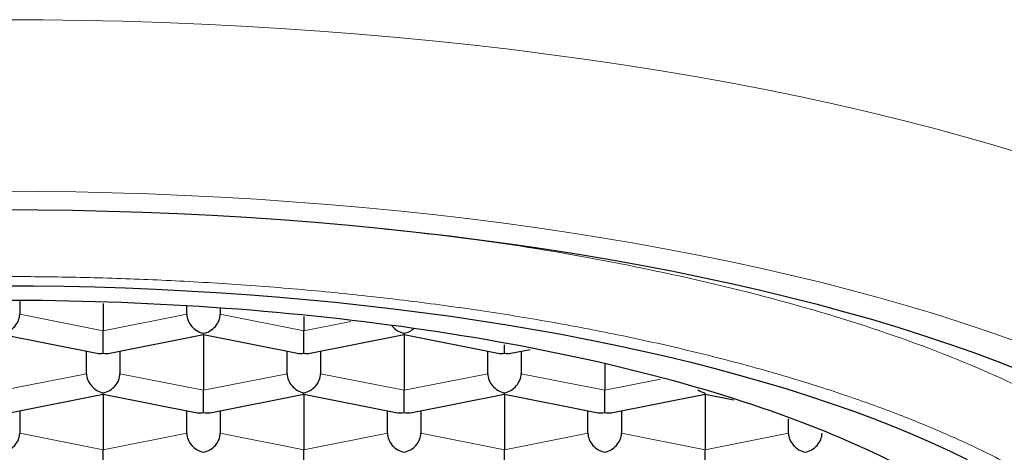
# Model space of a CAD drawing. Header units: millimetres. Extents: x 8 to 706, y 12 to 649.
# Tile 36 of 41: x 332.95 to 340.32, y 590.5 to 593.73. Entities that reach past the tile are written whole.
import ezdxf

# ---------------------------------------------------------------- set-up
doc = ezdxf.new("R2010")
doc.units = ezdxf.units.MM

msp = doc.modelspace()

# ---------------------------------------------------------------- linework, layer by layer
at = {"color": 7, "linetype": 'Continuous', "lineweight": 30}
for p, q in [((332.9541, 591.6294), (332.9541, 591.5273)), ((333.5791, 591.6084), (333.5791, 591.4039)), ((334.2041, 591.5273), (334.2041, 591.5873)), ((334.4541, 591.5748), (334.4541, 591.5273)), ((335.0791, 591.5099), (335.0791, 591.4039)), ((332.8291, 591.3752), (333.5307, 591.2367)), ((333.5791, 591.2371), (333.5791, 591.4039)), ((333.6275, 591.2367), (334.3291, 591.3752)), ((334.3291, 591.3752), (334.3291, 591.3852)), ((334.3291, 591.3752), (335.0307, 591.2367)), ((334.3291, 591.3752), (334.3291, 590.9596)), ((335.0791, 591.2371), (335.0791, 591.4039)), ((335.1275, 591.2367), (335.8291, 591.3752)), ((335.8291, 591.3752), (335.8291, 591.3852)), ((335.8291, 591.3752), (336.5307, 591.2367)), ((335.8291, 591.3752), (335.8291, 590.9596)), ((336.5791, 591.2371), (336.5791, 591.3)), ((333.4541, 591.083), (333.4541, 591.2518)), ((333.7041, 591.2518), (333.7041, 591.083)), ((334.9541, 591.083), (334.9541, 591.2518)), ((335.2041, 591.2518), (335.2041, 591.083)), ((336.4541, 591.083), (336.4541, 591.2518)), ((336.6275, 591.2367), (336.7723, 591.2653)), ((336.7041, 591.2518), (336.7041, 591.083)), ((337.3291, 591.1594), (337.3291, 590.9596)), ((332.8775, 590.7924), (333.5791, 590.9309)), ((333.5791, 590.9309), (333.5791, 590.9409)), ((333.5791, 590.9309), (334.2807, 590.7924)), ((333.5791, 590.9309), (333.5791, 590.5153)), ((334.3291, 590.7928), (334.3291, 590.9596)), ((334.3775, 590.7924), (335.0791, 590.9309)), ((335.0791, 590.9309), (335.0791, 590.9409)), ((335.0791, 590.9309), (335.7807, 590.7924)), ((335.0791, 590.9309), (335.0791, 590.5153)), ((335.8291, 590.7928), (335.8291, 590.9596)), ((335.8775, 590.7924), (336.5791, 590.9309)), ((336.5791, 590.9309), (336.5791, 590.9409)), ((336.5791, 590.9309), (337.2807, 590.7924)), ((336.5791, 590.9309), (336.5791, 590.5153)), ((337.3291, 590.7928), (337.3291, 590.9596)), ((337.3775, 590.7924), (338.0791, 590.9309)), ((338.0791, 590.9309), (338.0791, 590.9409)), ((338.0791, 590.9309), (338.295, 590.8883)), ((338.0791, 590.9309), (338.0791, 590.5153)), ((332.9541, 590.8075), (332.9541, 590.6387)), ((334.2041, 590.6387), (334.2041, 590.8075)), ((334.4541, 590.8075), (334.4541, 590.6387)), ((335.7041, 590.6387), (335.7041, 590.8075)), ((335.9541, 590.8075), (335.9541, 590.6387)), ((337.2041, 590.6387), (337.2041, 590.8075)), ((337.4541, 590.8075), (337.4541, 590.6387)), ((338.7041, 590.6387), (338.7041, 590.7462)), ((333.5791, 590.3485), (333.5791, 590.5153)), ((335.0791, 590.3485), (335.0791, 590.5153)), ((336.5791, 590.3485), (336.5791, 590.5153)), ((338.0791, 590.3485), (338.0791, 590.5153))]:
    msp.add_line(p, q, dxfattribs=at)
at = {"color": 8, "linetype": 'Continuous', "lineweight": 0}
for p, q in [((332.9541, 591.5273), (333.5791, 591.4039)), ((333.5791, 591.4039), (334.2041, 591.5273)), ((334.4541, 591.5273), (335.0791, 591.4039)), ((335.0791, 591.4039), (335.431, 591.4734)), ((332.8291, 590.9596), (333.4541, 591.083)), ((333.7041, 591.083), (334.3291, 590.9596)), ((334.3291, 590.9596), (334.9541, 591.083)), ((335.2041, 591.083), (335.8291, 590.9596)), ((335.8291, 590.9596), (336.4541, 591.083)), ((336.7041, 591.083), (337.3291, 590.9596)), ((337.3291, 590.9596), (337.747, 591.0421)), ((332.9541, 590.6387), (333.5791, 590.5153)), ((333.5791, 590.5153), (334.2041, 590.6387)), ((334.4541, 590.6387), (335.0791, 590.5153)), ((335.0791, 590.5153), (335.7041, 590.6387)), ((335.9541, 590.6387), (336.5791, 590.5153)), ((336.5791, 590.5153), (337.2041, 590.6387)), ((337.4541, 590.6387), (338.0791, 590.5153)), ((338.0791, 590.5153), (338.7041, 590.6387))]:
    msp.add_line(p, q, dxfattribs=at)
at = {"color": 8, "linetype": 'Continuous', "lineweight": 0, "flags": 128}
for points in [[(332.8291, 593.7277), (333.1275, 593.7263), (333.4257, 593.7223), (333.7235, 593.7157), (334.0207, 593.7063), (334.3171, 593.6943), (334.6125, 593.6797), (334.9066, 593.6624), (335.1993, 593.6425), (335.4904, 593.6199), (335.7796, 593.5948), (336.0669, 593.5671), (336.3519, 593.5368), (336.6345, 593.504), (336.9145, 593.4687), (337.1917, 593.4309), (337.4659, 593.3906), (337.7369, 593.3478), (338.0046, 593.3027), (338.2687, 593.2552), (338.5291, 593.2053), (338.7856, 593.1531), (339.038, 593.0986), (339.2861, 593.0419), (339.5299, 592.983), (339.769, 592.9219), (340.0034, 592.8588), (340.2328, 592.7935), (340.4572, 592.7262)], [(340.373, 591.3374), (340.183, 591.4041), (339.988, 591.4691), (339.7881, 591.5323), (339.5834, 591.5937), (339.374, 591.6533), (339.1602, 591.7109), (338.9421, 591.7666), (338.7197, 591.8204), (338.4934, 591.8721), (338.2631, 591.9218), (338.0291, 591.9694), (337.7916, 592.0149), (337.5506, 592.0583), (337.3064, 592.0995), (337.0592, 592.1384), (336.809, 592.1752), (336.5561, 592.2097), (336.3007, 592.2419), (336.0429, 592.2719), (335.7829, 592.2995), (335.5208, 592.3248), (335.2569, 592.3477), (334.9914, 592.3682), (334.7244, 592.3864), (334.456, 592.4022), (334.1866, 592.4155), (333.9162, 592.4265), (333.6451, 592.435), (333.3734, 592.4411), (333.1013, 592.4447), (332.8291, 592.446)]]:
    msp.add_lwpolyline(points, dxfattribs=at)
at = {"color": 7, "linetype": 'Continuous', "lineweight": 30, "flags": 128}
for points in [[(332.8291, 592.3092), (333.0909, 592.308), (333.3525, 592.3045), (333.6137, 592.2986), (333.8744, 592.2904), (334.1344, 592.2799), (334.3934, 592.267), (334.6515, 592.2519), (334.9082, 592.2344), (335.1636, 592.2146), (335.4173, 592.1926), (335.6693, 592.1683), (335.9193, 592.1418), (336.1672, 592.113), (336.4128, 592.082), (336.6559, 592.0488), (336.8965, 592.0135), (337.1342, 591.976), (337.369, 591.9364), (337.6007, 591.8947), (337.8291, 591.8509), (338.0541, 591.8052), (338.2755, 591.7574), (338.4932, 591.7076), (338.707, 591.6559), (338.9167, 591.6024), (339.1223, 591.5469), (339.3236, 591.4897), (339.5204, 591.4307), (339.7126, 591.3699), (339.9002, 591.3074), (340.0828, 591.2433), (340.2606, 591.1775), (340.4332, 591.1102)], [(332.8291, 591.7407), (333.0582, 591.7396), (333.287, 591.7366), (333.5156, 591.7314), (333.7437, 591.7243), (333.9712, 591.7151), (334.1979, 591.7038), (334.4237, 591.6906), (334.6483, 591.6753), (334.8718, 591.658), (335.0938, 591.6387), (335.3142, 591.6174), (335.533, 591.5942), (335.7499, 591.569), (335.9648, 591.5419), (336.1776, 591.5129), (336.388, 591.4819), (336.5961, 591.4491), (336.8015, 591.4145), (337.0042, 591.378), (337.2041, 591.3397), (337.401, 591.2997), (337.5947, 591.2579), (337.7852, 591.2143), (337.9722, 591.1691), (338.1558, 591.1222), (338.3357, 591.0737), (338.5118, 591.0236), (338.684, 590.972), (338.8522, 590.9188), (339.0163, 590.8641), (339.1761, 590.808), (339.3316, 590.7505), (339.4827, 590.6916), (339.6291, 590.6313), (339.7709, 590.5698), (339.908, 590.507), (340.0402, 590.4431)]]:
    msp.add_lwpolyline(points, dxfattribs=at)
at = {"color": 7, "linetype": 'Continuous', "lineweight": 30}
for centre, major_axis, start_param, end_param in [((332.8291, 591.5027), (0.1041, 0.0856), 4.125922, 5.696719), ((334.3291, 591.5027), (0.1041, -0.0856), 3.728059, 5.298856), ((334.3291, 591.5027), (0.1041, 0.0856), 4.125922, 5.696719), ((335.8291, 591.5027), (0.1041, -0.0856), 4.474435, 5.298856), ((335.8291, 591.5027), (0.1041, 0.0856), 4.125922, 4.771186), ((333.5791, 591.3546), (0.1041, 0.0856), 3.728059, 4.125922), ((333.5791, 591.3546), (0.1041, -0.0856), 5.298856, 5.696719), ((335.0791, 591.3546), (0.1041, 0.0856), 3.728059, 4.125922), ((335.0791, 591.3546), (0.1041, -0.0856), 5.298856, 5.696719), ((336.5791, 591.3546), (0.1041, 0.0856), 3.728059, 4.125922), ((336.5791, 591.3546), (0.1041, -0.0856), 5.298856, 5.696719), ((333.5791, 591.0584), (0.1041, -0.0856), 3.728059, 5.298856), ((333.5791, 591.0584), (0.1041, 0.0856), 4.125922, 5.696719), ((335.0791, 591.0584), (0.1041, -0.0856), 3.728059, 5.298856), ((335.0791, 591.0584), (0.1041, 0.0856), 4.125922, 5.696719), ((336.5791, 591.0584), (0.1041, -0.0856), 3.728059, 5.298856), ((336.5791, 591.0584), (0.1041, 0.0856), 4.125922, 5.696719), ((338.0791, 591.0584), (0.1041, -0.0856), 4.857947, 5.298856), ((334.3291, 590.9103), (0.1041, 0.0856), 3.728059, 4.125922), ((334.3291, 590.9103), (0.1041, -0.0856), 5.298856, 5.696719), ((335.8291, 590.9103), (0.1041, 0.0856), 3.728059, 4.125922), ((335.8291, 590.9103), (0.1041, -0.0856), 5.298856, 5.696719), ((337.3291, 590.9103), (0.1041, 0.0856), 3.728059, 4.125922), ((337.3291, 590.9103), (0.1041, -0.0856), 5.298856, 5.696719), ((332.8291, 590.6141), (0.1041, 0.0856), 4.125922, 5.696719), ((334.3291, 590.6141), (0.1041, -0.0856), 3.728059, 5.298856), ((334.3291, 590.6141), (0.1041, 0.0856), 4.125922, 5.696719), ((335.8291, 590.6141), (0.1041, -0.0856), 3.728059, 5.298856), ((335.8291, 590.6141), (0.1041, 0.0856), 4.125922, 5.696719), ((337.3291, 590.6141), (0.1041, -0.0856), 3.728059, 5.298856), ((337.3291, 590.6141), (0.1041, 0.0856), 4.125922, 5.696719), ((338.8291, 590.6141), (0.1041, -0.0856), 3.728059, 5.298856), ((338.8291, 590.6141), (0.1041, 0.0856), 4.125922, 5.696721)]:
    msp.add_ellipse(centre, major_axis=major_axis, ratio=0.808487, start_param=start_param, end_param=end_param, dxfattribs=at)
at = {"color": 8, "linetype": 'Continuous', "lineweight": 0}
for points, knots in [([(335.4689, 592.1873), (335.7846, 592.1536), (336.49, 592.0784), (337.5166, 591.9003), (338.5375, 591.6684), (339.4594, 591.3915), (340.2682, 591.0762), (340.9495, 590.7274), (341.4926, 590.3512), (341.8844, 589.9539), (342.1328, 589.5425), (342.1637, 589.2634), (342.1791, 589.1239)], [0, 0, 0, 0, 0.082588, 0.184522, 0.286457, 0.388392, 0.490326, 0.592261, 0.694196, 0.796131, 0.898065, 1, 1, 1, 1]), ([(341.7791, 588.748), (341.778, 588.7839), (341.7757, 588.8556), (341.7583, 588.9632), (341.7308, 589.0705), (341.6921, 589.1774), (341.6426, 589.2838), (341.5821, 589.3895), (341.5128, 589.4916), (341.4357, 589.5899), (341.352, 589.6844), (341.2593, 589.7779), (341.1579, 589.8704), (341.0478, 589.9617), (340.9291, 590.0517), (340.802, 590.1404), (340.6666, 590.2276), (340.523, 590.3133), (340.3714, 590.3973), (340.212, 590.4796), (340.048, 590.5586), (339.8802, 590.6342), (339.7092, 590.7067), (339.5318, 590.7773), (339.3482, 590.846), (339.1487, 590.9163), (338.9323, 590.9877), (338.698, 591.0597), (338.4565, 591.1289), (338.2081, 591.1951), (337.953, 591.2583), (337.6916, 591.3184), (337.4316, 591.3737), (337.1739, 591.4245), (336.9192, 591.471), (336.6604, 591.5148), (336.3975, 591.5556), (336.131, 591.5935), (335.861, 591.6285), (335.5879, 591.6605), (335.3119, 591.6894), (335.0333, 591.7153), (334.7524, 591.7381), (334.4696, 591.7578), (334.1904, 591.774), (333.9154, 591.787), (333.6448, 591.7969), (333.3734, 591.804), (333.1016, 591.8083), (332.8152, 591.8098), (332.5146, 591.808), (332.2001, 591.8023), (331.8863, 591.7928), (331.5738, 591.7796), (331.2627, 591.7626), (330.9536, 591.7418), (330.6554, 591.7181), (330.3681, 591.6917), (330.0917, 591.663), (329.8183, 591.6312), (329.5479, 591.5965), (329.281, 591.5588), (329.0178, 591.5182), (328.7585, 591.4747), (328.5035, 591.4284), (328.2529, 591.3793), (328.0071, 591.3274), (327.7664, 591.2729), (327.5354, 591.2168), (327.3141, 591.1595), (327.1022, 591.101), (326.8957, 591.0404), (326.6946, 590.9776), (326.489, 590.9094), (326.2802, 590.8354), (326.0696, 590.7553), (325.8673, 590.6728), (325.6737, 590.5878), (325.489, 590.5006), (325.3133, 590.4112), (325.1515, 590.3223), (325.003, 590.2342), (324.867, 590.1471), (324.7393, 590.0586), (324.6199, 589.9686), (324.5091, 589.8775), (324.4069, 589.7851), (324.3135, 589.6917), (324.2289, 589.5973), (324.1533, 589.5019), (324.0867, 589.4059), (324.0292, 589.3091), (323.9817, 589.2136), (323.9438, 589.1195), (323.9148, 589.0269), (323.8943, 588.9341), (323.8814, 588.8411), (323.8799, 588.779), (323.8791, 588.748)], [0, 0, 0, 0, 0.011192, 0.022388, 0.033588, 0.044789, 0.055991, 0.067194, 0.078398, 0.088667, 0.098937, 0.109205, 0.119474, 0.129742, 0.140009, 0.150276, 0.160543, 0.170809, 0.181076, 0.191342, 0.201607, 0.211287, 0.220966, 0.230645, 0.240325, 0.250005, 0.261204, 0.272404, 0.283604, 0.294804, 0.306004, 0.317204, 0.328404, 0.338671, 0.348938, 0.359205, 0.369471, 0.379737, 0.390003, 0.400269, 0.410535, 0.4208, 0.431065, 0.44133, 0.451594, 0.461272, 0.470951, 0.480629, 0.490307, 0.499986, 0.511184, 0.522383, 0.533582, 0.544782, 0.555982, 0.567183, 0.578385, 0.588653, 0.598922, 0.609191, 0.619461, 0.62973, 0.64, 0.650269, 0.660538, 0.670807, 0.681076, 0.691344, 0.701612, 0.711293, 0.720973, 0.730653, 0.740333, 0.750012, 0.76121, 0.772408, 0.783606, 0.794804, 0.806002, 0.8172, 0.828398, 0.838663, 0.848929, 0.859195, 0.869461, 0.879727, 0.889994, 0.900262, 0.910529, 0.920797, 0.931065, 0.941332, 0.9516, 0.961281, 0.970962, 0.980642, 0.990321, 1, 1, 1, 1])]:
    msp.add_open_spline(points, degree=3, knots=knots, dxfattribs=at)
at = {"color": 7, "linetype": 'Continuous', "lineweight": 30}
msp.add_open_spline([(324.8041, 588.8889), (324.834, 589.0686), (324.8937, 589.4279), (325.3709, 589.9461), (326.1126, 590.4237), (327.1183, 590.8423), (328.3418, 591.1858), (329.7383, 591.4411), (331.2534, 591.5983), (332.8291, 591.6514), (334.4048, 591.5983), (335.9199, 591.4411), (337.3164, 591.1858), (338.5399, 590.8423), (339.5457, 590.4237), (340.2873, 589.9461), (340.7645, 589.4279), (340.8242, 589.0686), (340.8541, 588.8889)], degree=3, dxfattribs=at)

doc.saveas('drawing.dxf')
